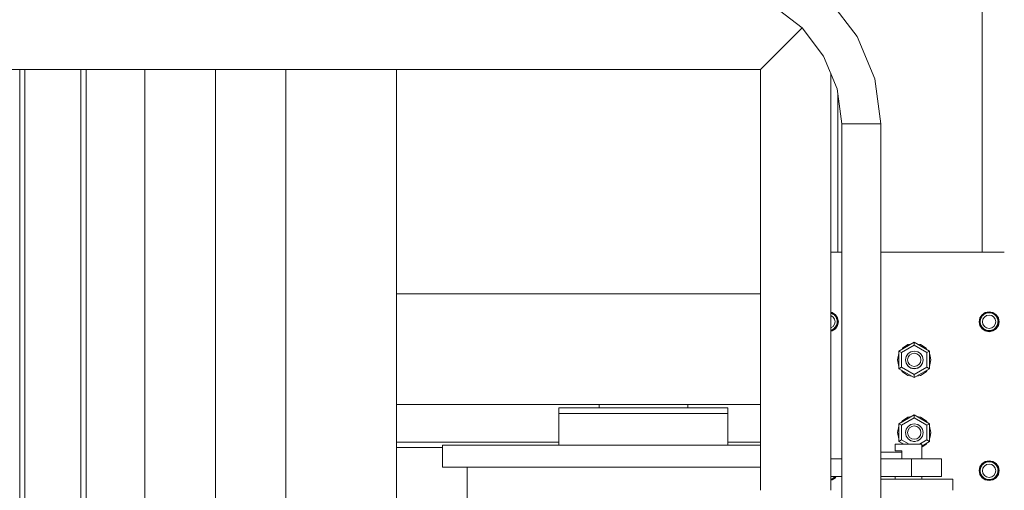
# Model space of a CAD drawing. Header units: millimetres. Extents: x 53056 to 116131, y -669674 to -625124.
# Tile 56 of 168: x 69960 to 70848, y -658537 to -658113. Entities that reach past the tile are written whole.
import ezdxf

# ---------------------------------------------------------------- set-up
doc = ezdxf.new("R2010")
doc.units = ezdxf.units.MM
doc.header["$MEASUREMENT"] = 0
doc.linetypes.add('DGN Style 1', pattern=[536.199087, 0.892178, -535.306909])
for name, color, linetype, lineweight in [('Main Cradle', 7, 'Continuous', 0), ('Main Cradle Rails', 7, 'Continuous', 0), ('Main Cradle Tower', 7, 'Continuous', 0), ('Main Cradle Tower Platform', 7, 'Continuous', 0), ('Main Cradle Tower Rail Frame', 7, 'Continuous', 0)]:
    doc.layers.add(name, color=color, linetype=linetype, lineweight=lineweight)

# ---------------------------------------------------------------- blocks, each defined once
blk = doc.blocks.new('*U55')
at = {"layer": 'Main Cradle', "color": 7, "linetype": 'Continuous', "lineweight": 0}
for p, q in [((-14633.76, -10758.48), (-14633.76, -11349.73)), ((-14629.14, -10758.48), (-14629.14, -11349.73)), ((-14578.76, -10758.48), (-14578.76, -11349.73)), ((-14573.76, -10758.48), (-14573.76, -11349.73)), ((-14393.86, -10758.48), (-14393.86, -11349.73)), ((-14293.86, -10960.67), (-14293.86, -10758.48)), ((-14293.86, -10960.67), (-13965.79, -10960.67)), ((-14293.86, -10960.67), (-14293.86, -11060.67)), ((-14293.86, -11060.67), (-13965.79, -11060.67)), ((-14293.86, -11303.67), (-14293.86, -11060.67)), ((-14111.26, -11063.67), (-14111.26, -11060.67)), ((-14031.26, -11060.67), (-14031.26, -11063.67)), ((-14017.37, -11063.67), (-14000.86, -11063.67)), ((-14000.86, -11063.67), (-13995.06, -11063.67)), ((-14071.26, -11097.17), (-14140.6, -11097.17)), ((-14001.91, -11097.17), (-14071.26, -11097.17)), ((-13965.79, -11097.17), (-14001.91, -11097.17)), ((-14230.26, -11247.17), (-14230.26, -11117.17))]:
    blk.add_line(p, q, dxfattribs=at)
at = {"layer": 'Main Cradle', "color": 7, "linetype": 'Continuous', "lineweight": 0, "flags": 128}
for points in [[(-14147.46, -11063.67), (-14147.46, -11063.67), (-14147.46, -11068.67), (-14147.46, -11068.67)], [(-14147.46, -11063.67), (-14141.66, -11063.67), (-14125.14, -11063.67), (-14100.42, -11063.67), (-14071.26, -11063.67), (-14042.1, -11063.67), (-14017.37, -11063.67)], [(-14071.26, -11068.67), (-14071.26, -11068.67), (-14042.1, -11068.67), (-14017.37, -11068.67), (-14000.86, -11068.67), (-13995.06, -11068.67), (-13995.06, -11063.67)], [(-14147.46, -11068.67), (-14147.46, -11068.67), (-14147.46, -11097.17)], [(-14147.46, -11068.67), (-14141.66, -11068.67), (-14125.14, -11068.67), (-14125.14, -11068.67)], [(-14141.66, -11068.67), (-14141.66, -11068.67), (-14125.14, -11068.67)], [(-14125.14, -11068.67), (-14100.42, -11068.67), (-14071.26, -11068.67), (-14071.26, -11068.67)], [(-13995.06, -11097.17), (-13995.06, -11068.67), (-13995.06, -11068.67)], [(-14010.41, -11117.17), (-14071.26, -11117.17), (-14140.6, -11117.17), (-14199.38, -11117.17), (-14238.66, -11117.17), (-14252.46, -11117.17), (-14252.46, -11097.17), (-14252.46, -11097.17)], [(-14140.6, -11097.17), (-14140.6, -11097.17), (-14199.38, -11097.17), (-14238.66, -11097.17), (-14252.46, -11097.17)], [(-13965.79, -11117.17), (-14001.91, -11117.17), (-14010.41, -11117.17)]]:
    blk.add_lwpolyline(points, dxfattribs=at)
at = {"layer": 'Main Cradle Rails', "color": 7, "linetype": 'Continuous', "lineweight": 0}
for p, q in [((-14293.86, -11094.67), (-14147.46, -11094.67)), ((-14293.86, -11099.28), (-14252.46, -11099.28)), ((-13995.06, -11094.67), (-13965.79, -11094.67))]:
    blk.add_line(p, q, dxfattribs=at)
at = {"layer": 'Main Cradle Tower', "color": 7, "linetype": 'Continuous', "lineweight": 0}
for p, q in [((-13892.29, -10923.14), (-13902.29, -10923.14)), ((-13901.22, -10978.1), (-13902.29, -10977.88)), ((-13759.47, -10977.45), (-13756.22, -10978.1)), ((-13898.11, -10992.29), (-13901.02, -10994.24)), ((-13898.06, -10990.65), (-13898.83, -10991.49)), ((-13898.83, -10991.49), (-13898.83, -10991.5)), ((-13896.84, -10988.26), (-13897.11, -10988.9)), ((-13897.11, -10988.9), (-13897.11, -10988.9)), ((-13896.47, -10985.59), (-13896.49, -10985.85)), ((-13896.49, -10985.85), (-13896.49, -10985.85)), ((-13895.97, -10985.95), (-13895.97, -10985.95)), ((-13768.47, -10985.93), (-13767.78, -10989.37)), ((-13767.97, -10985.95), (-13767.97, -10985.95)), ((-13767.44, -10985.85), (-13767.45, -10985.85)), ((-13767.44, -10985.93), (-13767.45, -10985.85)), ((-13766.86, -10989.01), (-13767.19, -10987.94)), ((-13766.86, -10989.01), (-13766.86, -10989.01)), ((-13765.07, -10991.53), (-13765.07, -10991.53)), ((-13764.18, -10992.31), (-13762.54, -10993.34)), ((-13759.47, -10991.93), (-13761.77, -10991.47)), ((-13753.06, -10990.64), (-13753.83, -10991.49)), ((-13753.83, -10991.49), (-13753.83, -10991.49)), ((-13753.46, -10991.96), (-13751.62, -10989.2)), ((-13751.84, -10988.25), (-13752.11, -10988.9)), ((-13752.11, -10988.9), (-13752.11, -10988.9)), ((-13751.47, -10985.59), (-13751.49, -10985.85)), ((-13751.49, -10985.85), (-13751.49, -10985.85)), ((-13750.97, -10985.95), (-13750.97, -10985.95)), ((-13901.02, -10994.24), (-13902.29, -10994.49)), ((-13901.41, -10993.24), (-13901.41, -10993.24)), ((-13762.49, -10993.22), (-13762.49, -10993.22)), ((-13760.91, -10993.72), (-13759.47, -10993.95)), ((-13759.47, -10993.85), (-13760.91, -10993.72)), ((-13759.47, -10993.95), (-13759.48, -10993.95)), ((-13758.89, -10993.83), (-13759.47, -10993.85)), ((-13757.46, -10993.59), (-13758.89, -10993.83)), ((-13756.41, -10993.23), (-13756.41, -10993.23)), ((-13840.83, -11012.34), (-13826.97, -11004.34)), ((-13838.43, -11013.72), (-13826.97, -11007.11)), ((-13826.97, -11004.34), (-13813.11, -11012.34)), ((-13826.97, -11007.11), (-13826.97, -11004.34)), ((-13815.51, -11013.72), (-13826.97, -11007.11)), ((-13840.83, -11028.34), (-13840.83, -11012.34)), ((-13840.83, -11012.34), (-13838.43, -11013.72)), ((-13838.43, -11026.95), (-13838.43, -11013.72)), ((-13829.27, -11014.75), (-13826.97, -11014.3)), ((-13815.51, -11013.72), (-13813.11, -11012.34)), ((-13815.51, -11026.95), (-13815.51, -11013.72)), ((-13813.11, -11012.34), (-13813.11, -11028.34)), ((-13840.83, -11028.34), (-13838.43, -11026.95)), ((-13840.83, -11028.34), (-13840.83, -11028.34)), ((-13826.97, -11036.34), (-13840.83, -11028.34)), ((-13826.97, -11036.34), (-13840.83, -11028.34)), ((-13826.97, -11033.57), (-13838.43, -11026.95)), ((-13834.97, -11020.34), (-13834.96, -11020.28)), ((-13834.97, -11020.34), (-13834.97, -11020.34)), ((-13834.94, -11020.48), (-13834.97, -11020.34)), ((-13834.96, -11020.3), (-13834.96, -11020.28)), ((-13834.96, -11020.3), (-13834.94, -11020.48)), ((-13834.85, -11020.95), (-13834.94, -11020.48)), ((-13834.36, -11023.4), (-13834.43, -11023.04)), ((-13834.3, -11023.33), (-13834.3, -11023.33)), ((-13834.3, -11023.33), (-13834.09, -11023.81)), ((-13833.01, -11025.41), (-13832.6, -11025.85)), ((-13832.6, -11025.85), (-13832.56, -11025.89)), ((-13832.56, -11025.89), (-13832.56, -11025.89)), ((-13832.56, -11025.89), (-13832.25, -11026.22)), ((-13832.25, -11026.22), (-13831.93, -11026.46)), ((-13830.9, -11027.15), (-13830.03, -11027.6)), ((-13830.03, -11027.6), (-13830, -11027.61)), ((-13830, -11027.61), (-13830, -11027.61)), ((-13829.97, -11027.63), (-13829, -11027.93)), ((-13828.36, -11028.06), (-13827.34, -11028.2)), ((-13827.34, -11028.2), (-13826.97, -11028.19)), ((-13826.97, -11033.57), (-13815.51, -11026.95)), ((-13826.97, -11028.19), (-13826.1, -11028.16)), ((-13813.11, -11028.34), (-13826.97, -11036.34)), ((-13813.11, -11028.34), (-13826.96, -11036.34)), ((-13826.1, -11028.16), (-13824.68, -11027.87)), ((-13826.1, -11028.16), (-13826.1, -11028.16)), ((-13824.68, -11027.87), (-13823.95, -11027.59)), ((-13823.95, -11027.59), (-13823.92, -11027.58)), ((-13823.92, -11027.58), (-13823.52, -11027.43)), ((-13823.92, -11027.58), (-13823.92, -11027.58)), ((-13822, -11026.45), (-13821.36, -11025.91)), ((-13821.36, -11025.91), (-13821.33, -11025.88)), ((-13821.33, -11025.88), (-13821.31, -11025.87)), ((-13821.33, -11025.88), (-13821.33, -11025.88)), ((-13821.31, -11025.87), (-13820.88, -11025.35)), ((-13819.76, -11023.67), (-13819.63, -11023.34)), ((-13819.63, -11023.34), (-13819.61, -11023.26)), ((-13819.61, -11023.26), (-13819.6, -11023.26)), ((-13819.49, -11022.95), (-13819.6, -11023.26)), ((-13819.58, -11023.4), (-13818.97, -11020.34)), ((-13819.49, -11022.95), (-13819.58, -11023.4)), ((-13819.01, -11020.53), (-13819, -11020.3)), ((-13818.97, -11020.34), (-13819.01, -11020.53)), ((-13819, -11020.18), (-13819, -11020.21)), ((-13819, -11020.18), (-13818.97, -11020.34)), ((-13819, -11020.21), (-13819, -11020.21)), ((-13819, -11020.3), (-13819, -11020.21)), ((-13818.97, -11020.34), (-13818.97, -11020.34)), ((-13815.51, -11026.95), (-13813.11, -11028.34)), ((-13813.11, -11028.34), (-13813.11, -11028.34)), ((-13832.71, -11034.29), (-13829.38, -11034.95)), ((-13829.38, -11034.95), (-13832.71, -11034.29)), ((-13826.97, -11036.34), (-13826.97, -11033.57)), ((-13826.97, -11036.34), (-13826.97, -11036.34)), ((-13826.96, -11036.34), (-13826.97, -11036.34)), ((-13815.47, -11029.71), (-13816.36, -11031.04)), ((-13840.83, -11077.95), (-13826.97, -11069.95)), ((-13840.83, -11077.96), (-13826.97, -11069.96)), ((-13826.97, -11072.73), (-13838.43, -11079.34)), ((-13826.97, -11069.95), (-13813.11, -11077.95)), ((-13826.97, -11069.95), (-13826.97, -11069.96)), ((-13826.97, -11069.95), (-13826.97, -11069.95)), ((-13826.97, -11069.96), (-13813.11, -11077.96)), ((-13826.97, -11069.96), (-13826.97, -11072.73)), ((-13826.97, -11072.73), (-13815.51, -11079.34)), ((-13821.23, -11072.01), (-13824.56, -11071.34)), ((-13824.56, -11071.34), (-13821.23, -11072)), ((-13840.83, -11077.95), (-13840.83, -11077.96)), ((-13840.83, -11093.96), (-13840.83, -11077.96)), ((-13838.43, -11079.34), (-13840.83, -11077.96)), ((-13838.47, -11076.59), (-13837.58, -11075.26)), ((-13838.47, -11076.59), (-13838.03, -11075.94)), ((-13838.43, -11079.34), (-13838.43, -11092.57)), ((-13829.27, -11080.42), (-13826.97, -11079.96)), ((-13815.9, -11075.94), (-13815.47, -11076.59)), ((-13813.11, -11077.96), (-13815.51, -11079.34)), ((-13815.51, -11079.34), (-13815.51, -11092.57)), ((-13813.11, -11077.95), (-13813.11, -11077.96)), ((-13813.11, -11077.96), (-13813.11, -11093.96)), ((-13841.97, -11085.86), (-13841.97, -11085.86)), ((-13841.97, -11085.87), (-13841.97, -11085.86)), ((-13834.36, -11082.9), (-13834.97, -11085.96)), ((-13834.97, -11085.95), (-13834.95, -11086.06)), ((-13834.97, -11085.96), (-13834.97, -11085.96)), ((-13834.96, -11085.96), (-13834.96, -11085.91)), ((-13834.95, -11086.07), (-13834.89, -11086.35)), ((-13834.41, -11088.75), (-13834.38, -11088.83)), ((-13834.3, -11089), (-13834.3, -11089)), ((-13819.61, -11088.92), (-13819.6, -11088.92)), ((-13819.51, -11088.66), (-13819.6, -11088.92)), ((-13819.55, -11088.79), (-13819.51, -11088.69)), ((-13819.01, -11086.14), (-13818.97, -11085.95)), ((-13819, -11085.81), (-13819, -11085.87)), ((-13819, -11085.87), (-13819, -11085.87)), ((-13819, -11086.04), (-13818.98, -11085.91)), ((-13818.98, -11085.91), (-13819, -11086.04)), ((-13818.99, -11085.84), (-13818.98, -11085.91)), ((-13818.97, -11085.96), (-13818.97, -11085.96)), ((-13811.97, -11085.86), (-13811.97, -11085.86)), ((-13838.43, -11092.57), (-13840.83, -11093.96)), ((-13836.46, -11096.48), (-13840.83, -11093.96)), ((-13838.43, -11092.57), (-13831.66, -11096.48)), ((-13832.89, -11091.22), (-13832.69, -11091.43)), ((-13832.56, -11091.55), (-13832.56, -11091.55)), ((-13830, -11093.27), (-13830, -11093.27)), ((-13827.51, -11093.84), (-13827.52, -11093.84)), ((-13826.94, -11093.86), (-13826.42, -11093.84)), ((-13823.99, -11093.27), (-13823.91, -11093.25)), ((-13823.92, -11093.24), (-13823.92, -11093.24)), ((-13823.89, -11093.24), (-13823.91, -11093.25)), ((-13823.88, -11093.24), (-13823.57, -11093.12)), ((-13815.51, -11092.57), (-13822.28, -11096.48)), ((-13821.33, -11091.54), (-13821.33, -11091.54)), ((-13813.11, -11093.96), (-13820.29, -11098.1)), ((-13813.11, -11093.96), (-13815.51, -11092.57)), ((-13765.48, -11114.33), (-13762.72, -11112.49)), ((-13898.47, -11125.48), (-13898.83, -11125.88)), ((-13898.83, -11125.88), (-13898.83, -11125.88)), ((-13767.44, -11120.24), (-13767.45, -11120.24)), ((-13767.44, -11120.32), (-13767.45, -11120.24)), ((-13766.86, -11123.4), (-13767.19, -11122.33)), ((-13766.86, -11123.4), (-13766.86, -11123.4)), ((-13765.07, -11125.92), (-13765.07, -11125.92)), ((-13759.47, -11126.32), (-13761.77, -11125.86)), ((-13753.06, -11125.03), (-13753.83, -11125.88)), ((-13753.83, -11125.88), (-13753.83, -11125.88)), ((-13751.15, -11123.69), (-13753.11, -11126.61)), ((-13751.84, -11122.64), (-13752.11, -11123.29)), ((-13752.11, -11123.29), (-13752.11, -11123.29)), ((-13751.47, -11119.98), (-13751.49, -11120.24)), ((-13751.49, -11120.24), (-13751.49, -11120.24)), ((-13750.97, -11120.34), (-13750.97, -11120.34)), ((-13901.22, -11128.19), (-13902.29, -11128.4)), ((-13901.41, -11127.62), (-13901.41, -11127.62)), ((-13764.18, -11126.71), (-13762.54, -11127.73)), ((-13762.49, -11127.61), (-13762.49, -11127.61)), ((-13760.91, -11128.11), (-13759.47, -11128.34)), ((-13759.47, -11128.24), (-13760.91, -11128.11)), ((-13759.47, -11128.34), (-13759.48, -11128.34)), ((-13758.89, -11128.22), (-13759.47, -11128.24)), ((-13757.46, -11127.99), (-13758.89, -11128.22)), ((-13756.41, -11127.62), (-13756.41, -11127.62)), ((-13756.22, -11128.19), (-13753.46, -11126.35))]:
    blk.add_line(p, q, dxfattribs=at)
at = {"layer": 'Main Cradle Tower', "color": 7, "linetype": 'Continuous', "lineweight": 0, "flags": 128}
for points in [[(-13745.79, -10923.14), (-13793.22, -10923.14), (-13857.29, -10923.14)], [(-13902.29, -10977.36), (-13901.02, -10977.61), (-13898.11, -10979.56), (-13896.15, -10982.48), (-13895.47, -10985.93), (-13896.15, -10989.37), (-13898.11, -10992.29)], [(-13895.97, -10985.95), (-13896.62, -10982.7), (-13898.46, -10979.94), (-13901.22, -10978.1), (-13902.29, -10977.89)], [(-13902.29, -10978.19), (-13901.57, -10978.4), (-13901.41, -10978.47), (-13901.39, -10978.48), (-13900.45, -10978.94), (-13899.26, -10979.78), (-13898.83, -10980.21), (-13898.79, -10980.25), (-13898.39, -10980.66), (-13897.55, -10981.84), (-13897.09, -10982.8), (-13897.06, -10982.86), (-13897.01, -10982.96), (-13896.61, -10984.36), (-13896.47, -10985.59), (-13896.47, -10985.59)], [(-13902.29, -10980.36), (-13902.17, -10980.39), (-13900.23, -10981.69), (-13898.93, -10983.63), (-13898.47, -10985.93), (-13898.93, -10988.22), (-13900.23, -10990.17), (-13902.17, -10991.47), (-13902.29, -10991.49)], [(-13901.22, -10978.1), (-13898.46, -10979.94), (-13896.62, -10982.7), (-13895.97, -10985.95)], [(-13767.78, -10989.37), (-13765.83, -10992.29), (-13762.91, -10994.24), (-13759.47, -10994.93), (-13756.02, -10994.24), (-13753.11, -10992.29), (-13751.15, -10989.37), (-13750.47, -10985.93), (-13751.15, -10982.48), (-13753.11, -10979.56), (-13756.02, -10977.61), (-13759.47, -10976.93), (-13762.91, -10977.61), (-13765.83, -10979.56), (-13767.78, -10982.48), (-13768.47, -10985.93)], [(-13759.47, -10977.45), (-13762.72, -10978.1), (-13765.48, -10979.94), (-13767.32, -10982.7), (-13767.97, -10985.95)], [(-13767.97, -10985.95), (-13767.32, -10982.7), (-13765.48, -10979.94), (-13762.72, -10978.1), (-13759.47, -10977.45), (-13756.22, -10978.1), (-13753.46, -10979.94), (-13751.62, -10982.7), (-13750.97, -10985.95)], [(-13767.45, -10985.85), (-13767.45, -10985.85), (-13767.45, -10985.27), (-13767.21, -10983.83), (-13766.87, -10982.86), (-13766.85, -10982.79), (-13766.81, -10982.66), (-13766.11, -10981.38), (-13765.33, -10980.41), (-13765.15, -10980.25), (-13765.11, -10980.21), (-13764.25, -10979.44), (-13763.2, -10978.78), (-13762.54, -10978.5), (-13762.52, -10978.49), (-13761.86, -10978.22), (-13760.65, -10977.94), (-13759.47, -10977.87), (-13759.47, -10977.87), (-13759.2, -10977.85), (-13757.97, -10977.99), (-13756.57, -10978.39), (-13756.41, -10978.47), (-13756.39, -10978.48), (-13755.45, -10978.93), (-13754.26, -10979.78), (-13753.83, -10980.21), (-13753.79, -10980.25), (-13753.39, -10980.65), (-13752.55, -10981.84), (-13752.09, -10982.79), (-13752.06, -10982.86), (-13752.01, -10982.96), (-13751.61, -10984.36), (-13751.47, -10985.59), (-13751.47, -10985.59)], [(-13761.77, -10991.47), (-13763.71, -10990.17), (-13765.01, -10988.22), (-13765.47, -10985.93), (-13765.01, -10983.63), (-13763.71, -10981.68), (-13761.77, -10980.38), (-13759.47, -10979.93), (-13757.17, -10980.38), (-13755.23, -10981.68), (-13753.93, -10983.63), (-13753.47, -10985.93), (-13753.93, -10988.22), (-13755.23, -10990.17), (-13757.17, -10991.47), (-13759.47, -10991.93)], [(-13750.97, -10985.95), (-13751.62, -10982.7), (-13753.46, -10979.94), (-13756.22, -10978.1)], [(-13902.29, -10994.02), (-13901.22, -10993.8), (-13898.46, -10991.96), (-13896.62, -10989.2), (-13895.97, -10985.95), (-13895.97, -10985.95)], [(-13901.4, -10993.34), (-13901.41, -10993.34), (-13900.01, -10992.5)], [(-13900.01, -10992.5), (-13901.29, -10993.19), (-13901.41, -10993.24)], [(-13900.01, -10992.5), (-13900.01, -10992.5), (-13899.04, -10991.73), (-13898.87, -10991.53), (-13898.83, -10991.49)], [(-13898.81, -10991.6), (-13898.81, -10991.61), (-13899.31, -10991.94)], [(-13898.81, -10991.61), (-13898.81, -10991.61), (-13898.06, -10990.65)], [(-13898.06, -10990.65), (-13898.06, -10990.65), (-13897.4, -10989.6), (-13897.14, -10988.97), (-13897.11, -10988.9)], [(-13897.08, -10989.01), (-13897.08, -10989.01), (-13897.29, -10989.33)], [(-13897.08, -10989.01), (-13897.08, -10989.01), (-13896.84, -10988.26)], [(-13896.84, -10988.26), (-13896.84, -10988.26), (-13896.56, -10987.05), (-13896.49, -10985.93), (-13896.49, -10985.85)], [(-13896.47, -10985.59), (-13896.47, -10985.95), (-13896.51, -10986.13)], [(-13767.97, -10985.95), (-13767.97, -10985.95), (-13767.32, -10989.2), (-13765.48, -10991.96), (-13762.72, -10993.8), (-13759.47, -10994.45), (-13756.22, -10993.8), (-13753.46, -10991.96)], [(-13767.44, -10986.08), (-13767.47, -10985.95), (-13767.44, -10985.83)], [(-13767.19, -10987.94), (-13767.19, -10987.94), (-13767.44, -10986.51), (-13767.44, -10985.93), (-13767.44, -10985.93)], [(-13766.82, -10988.97), (-13766.85, -10988.91), (-13767.19, -10987.94)], [(-13766.67, -10989.29), (-13766.86, -10989.01), (-13766.86, -10989.01)], [(-13766.82, -10988.97), (-13766.82, -10988.97), (-13766.78, -10989.11), (-13766.06, -10990.38)], [(-13766.06, -10990.38), (-13765.13, -10991.61), (-13765.13, -10991.6)], [(-13765.07, -10991.53), (-13765.11, -10991.49), (-13765.28, -10991.34), (-13766.06, -10990.38)], [(-13764.55, -10991.99), (-13765.13, -10991.61), (-13765.13, -10991.6)], [(-13765.07, -10991.53), (-13765.07, -10991.53), (-13764.19, -10992.31)], [(-13762.49, -10993.22), (-13762.52, -10993.21), (-13763.14, -10992.96), (-13764.19, -10992.31)], [(-13756.4, -10993.34), (-13756.41, -10993.34), (-13755.01, -10992.49)], [(-13755.01, -10992.49), (-13756.29, -10993.19), (-13756.41, -10993.23)], [(-13755.01, -10992.49), (-13755.01, -10992.49), (-13754.04, -10991.72), (-13753.87, -10991.53), (-13753.83, -10991.49)], [(-13753.81, -10991.6), (-13753.81, -10991.61), (-13754.31, -10991.94)], [(-13753.81, -10991.6), (-13753.81, -10991.61), (-13753.06, -10990.64)], [(-13753.06, -10990.64), (-13753.06, -10990.64), (-13752.4, -10989.6), (-13752.14, -10988.96), (-13752.11, -10988.9)], [(-13752.08, -10989.01), (-13752.08, -10989.01), (-13752.29, -10989.32)], [(-13752.08, -10989.01), (-13752.08, -10989.01), (-13751.84, -10988.25)], [(-13751.84, -10988.25), (-13751.84, -10988.25), (-13751.56, -10987.04), (-13751.49, -10985.93), (-13751.49, -10985.85)], [(-13751.62, -10989.2), (-13750.97, -10985.95), (-13750.97, -10985.95)], [(-13751.47, -10985.59), (-13751.47, -10985.95), (-13751.51, -10986.13)], [(-13902.29, -10993.54), (-13901.44, -10993.24), (-13901.41, -10993.24), (-13901.41, -10993.24)], [(-13901.4, -10993.34), (-13901.41, -10993.34), (-13902.16, -10993.49)], [(-13761.88, -10993.47), (-13762.53, -10993.34), (-13762.53, -10993.34)], [(-13762.53, -10993.34), (-13762.53, -10993.34), (-13762.53, -10993.34)], [(-13762.49, -10993.22), (-13762.49, -10993.22), (-13761.79, -10993.51), (-13760.91, -10993.72), (-13760.91, -10993.72)], [(-13759.47, -10993.95), (-13759.47, -10993.95), (-13757.47, -10993.59)], [(-13759.47, -10993.95), (-13759.47, -10993.95), (-13759.47, -10993.95)], [(-13757.46, -10993.59), (-13757.46, -10993.59), (-13756.44, -10993.24), (-13756.41, -10993.23), (-13756.41, -10993.23)], [(-13756.4, -10993.34), (-13756.41, -10993.34), (-13757.16, -10993.49)], [(-13838.27, -11010.86), (-13837.58, -11009.82), (-13832.71, -11006.57), (-13829.86, -11006.01)], [(-13824.08, -11006.01), (-13821.23, -11006.57), (-13816.36, -11009.82), (-13815.67, -11010.86)], [(-13841.97, -11020.43), (-13841.97, -11020.43), (-13840.83, -11014.69), (-13840.83, -11014.69)], [(-13841.97, -11020.43), (-13841.75, -11019.36), (-13841.33, -11017.2), (-13840.83, -11014.7), (-13840.83, -11014.69), (-13840.83, -11014.69)], [(-13818.97, -11020.34), (-13819.58, -11017.28), (-13821.31, -11014.68), (-13823.91, -11012.95), (-13826.97, -11012.34), (-13830.03, -11012.95), (-13832.63, -11014.68), (-13834.36, -11017.28), (-13834.97, -11020.34)], [(-13826.97, -11014.3), (-13824.67, -11014.75), (-13822.73, -11016.05), (-13821.43, -11018), (-13820.97, -11020.3), (-13821.43, -11022.59), (-13822.73, -11024.54), (-13824.67, -11025.84), (-13826.97, -11026.3), (-13829.27, -11025.84), (-13831.21, -11024.54), (-13832.51, -11022.59), (-13832.97, -11020.3), (-13832.51, -11018), (-13831.21, -11016.05), (-13829.27, -11014.75)], [(-13813.11, -11014.69), (-13813.11, -11014.69), (-13811.97, -11020.43), (-13811.97, -11020.43)], [(-13813.11, -11014.69), (-13813.11, -11014.69), (-13812.72, -11016.65), (-13811.97, -11020.43)], [(-13840.83, -11026.17), (-13841.97, -11020.43), (-13841.97, -11020.43)], [(-13840.83, -11026.17), (-13840.83, -11026.17), (-13841.97, -11020.43)], [(-13834.97, -11020.34), (-13834.97, -11020.34), (-13834.36, -11023.4), (-13832.63, -11025.99), (-13830.03, -11027.73), (-13826.97, -11028.34), (-13823.91, -11027.73), (-13821.31, -11025.99), (-13819.58, -11023.4)], [(-13834.94, -11020.47), (-13834.96, -11020.3), (-13834.96, -11020.3)], [(-13834.3, -11023.33), (-13834.33, -11023.26), (-13834.43, -11023.04)], [(-13834.09, -11023.8), (-13834.3, -11023.33), (-13834.3, -11023.33)], [(-13832.56, -11025.89), (-13832.6, -11025.85), (-13833.01, -11025.41)], [(-13831.93, -11026.46), (-13832.25, -11026.22), (-13832.56, -11025.89), (-13832.56, -11025.89)], [(-13830, -11027.61), (-13830.03, -11027.6), (-13830.9, -11027.15)], [(-13829, -11027.93), (-13829.97, -11027.63), (-13830, -11027.61), (-13830, -11027.61)], [(-13826.1, -11028.16), (-13826.97, -11028.19), (-13827.34, -11028.2), (-13828.36, -11028.06)], [(-13823.92, -11027.58), (-13823.92, -11027.58), (-13823.95, -11027.59), (-13824.68, -11027.87), (-13826.1, -11028.16), (-13826.1, -11028.16)], [(-13822.96, -11027.1), (-13823.52, -11027.43), (-13823.92, -11027.58)], [(-13821.33, -11025.88), (-13821.36, -11025.91), (-13821.99, -11026.45)], [(-13820.88, -11025.35), (-13821.31, -11025.87), (-13821.33, -11025.88)], [(-13819.6, -11023.26), (-13819.6, -11023.26), (-13819.63, -11023.34), (-13819.76, -11023.67)], [(-13819, -11020.21), (-13819, -11020.21), (-13819, -11020.3), (-13819.01, -11020.53)], [(-13811.97, -11020.43), (-13811.97, -11020.43), (-13813.11, -11026.17)], [(-13811.97, -11020.43), (-13813.11, -11026.17), (-13813.11, -11026.17)], [(-13837.57, -11031.04), (-13837.58, -11031.04), (-13838.47, -11029.71)], [(-13832.71, -11034.29), (-13837.58, -11031.04), (-13838.47, -11029.71)], [(-13832.71, -11034.29), (-13832.71, -11034.29), (-13837.57, -11031.04)], [(-13815.47, -11029.71), (-13816.36, -11031.04), (-13821.23, -11034.29), (-13824.56, -11034.95)], [(-13821.23, -11034.29), (-13821.23, -11034.29), (-13824.56, -11034.95)], [(-13816.36, -11031.04), (-13816.36, -11031.04), (-13821.23, -11034.29)], [(-13838.47, -11076.59), (-13837.58, -11075.26), (-13832.71, -11072.01), (-13829.38, -11071.34)], [(-13837.58, -11075.26), (-13837.58, -11075.26), (-13832.71, -11072.01)], [(-13832.71, -11072.01), (-13832.71, -11072), (-13829.38, -11071.34)], [(-13821.23, -11072), (-13821.23, -11072), (-13816.36, -11075.25)], [(-13821.23, -11072.01), (-13816.36, -11075.26), (-13815.47, -11076.59)], [(-13841.97, -11085.86), (-13840.83, -11080.12), (-13840.83, -11080.12)], [(-13841.97, -11085.86), (-13841.97, -11085.86), (-13840.9, -11080.51), (-13840.83, -11080.13), (-13840.83, -11080.12)], [(-13818.97, -11085.96), (-13818.97, -11085.96), (-13819.58, -11082.9), (-13821.31, -11080.3), (-13823.91, -11078.57), (-13826.97, -11077.96), (-13830.03, -11078.57), (-13832.63, -11080.3), (-13834.36, -11082.9)], [(-13826.97, -11079.96), (-13824.67, -11080.42), (-13822.73, -11081.72), (-13821.43, -11083.66), (-13820.97, -11085.96), (-13821.43, -11088.25), (-13822.73, -11090.2), (-13824.67, -11091.5), (-13826.97, -11091.96), (-13829.27, -11091.5), (-13831.21, -11090.2), (-13832.51, -11088.25), (-13832.97, -11085.96), (-13832.51, -11083.66), (-13831.21, -11081.72), (-13829.27, -11080.42)], [(-13816.36, -11075.26), (-13816.36, -11075.26), (-13815.47, -11076.59)], [(-13813.11, -11080.12), (-13813.11, -11080.12), (-13811.97, -11085.86)], [(-13813.11, -11080.12), (-13813.11, -11080.12), (-13811.97, -11085.85), (-13811.97, -11085.86), (-13811.97, -11085.86)], [(-13840.83, -11091.61), (-13840.83, -11091.6), (-13841.97, -11085.86), (-13841.97, -11085.86)], [(-13840.83, -11091.6), (-13840.83, -11091.6), (-13841.34, -11089.05), (-13841.97, -11085.87)], [(-13834.97, -11085.96), (-13834.36, -11089.02), (-13832.63, -11091.62), (-13830.03, -11093.35), (-13826.97, -11093.96), (-13823.91, -11093.35), (-13821.31, -11091.62), (-13819.58, -11089.02), (-13818.97, -11085.96)], [(-13834.96, -11085.92), (-13834.96, -11085.96), (-13834.96, -11085.97)], [(-13834.95, -11086.07), (-13834.96, -11085.96), (-13834.96, -11085.96)], [(-13834.3, -11089), (-13834.33, -11088.92), (-13834.42, -11088.73)], [(-13834.41, -11088.75), (-13834.36, -11089.01), (-13834.15, -11089.32)], [(-13834.27, -11089.06), (-13834.36, -11088.93), (-13834.38, -11088.82)], [(-13834.38, -11088.83), (-13834.36, -11088.92), (-13834.27, -11089.06)], [(-13834.14, -11089.35), (-13834.3, -11089), (-13834.3, -11089)], [(-13819.72, -11089.22), (-13819.58, -11089.01), (-13819.51, -11088.69)], [(-13819.6, -11088.92), (-13819.6, -11088.92), (-13819.63, -11089), (-13819.72, -11089.24)], [(-13819.55, -11088.79), (-13819.58, -11088.93), (-13819.64, -11089.02)], [(-13819.64, -11089.02), (-13819.58, -11088.92), (-13819.55, -11088.8)], [(-13819, -11085.87), (-13819, -11085.87), (-13819, -11085.96), (-13819.01, -11086.15)], [(-13811.97, -11085.86), (-13811.97, -11085.86), (-13813.11, -11091.6), (-13813.11, -11091.61)], [(-13811.97, -11085.86), (-13812.71, -11089.6), (-13813.11, -11091.59), (-13813.11, -11091.6), (-13813.11, -11091.6)], [(-13837.56, -11096.48), (-13837.58, -11096.47), (-13838.27, -11095.43)], [(-13832.56, -11091.55), (-13832.6, -11091.51), (-13832.92, -11091.17)], [(-13832.89, -11091.22), (-13832.63, -11091.61), (-13832.31, -11091.82)], [(-13832.53, -11091.58), (-13832.63, -11091.52), (-13832.69, -11091.43)], [(-13832.68, -11091.44), (-13832.63, -11091.52), (-13832.53, -11091.58)], [(-13832.29, -11091.84), (-13832.56, -11091.55), (-13832.56, -11091.55)], [(-13830, -11093.27), (-13830.03, -11093.26), (-13830.64, -11092.94)], [(-13830.55, -11092.99), (-13830.03, -11093.34), (-13829.4, -11093.47)], [(-13830.55, -11092.99), (-13830.03, -11093.26), (-13830.03, -11093.26), (-13830.03, -11093.26)], [(-13830.03, -11093.26), (-13830, -11093.28), (-13829.98, -11093.28)], [(-13829.34, -11093.49), (-13829.97, -11093.29), (-13830, -11093.27), (-13830, -11093.27)], [(-13826.33, -11093.83), (-13826.97, -11093.85), (-13827.34, -11093.86), (-13827.7, -11093.81)], [(-13827.52, -11093.84), (-13826.97, -11093.95), (-13826.42, -11093.84)], [(-13827.52, -11093.84), (-13827.32, -11093.87), (-13826.99, -11093.86)], [(-13826.93, -11093.86), (-13826.97, -11093.86), (-13826.99, -11093.86)], [(-13823.92, -11093.24), (-13823.92, -11093.24), (-13823.95, -11093.25), (-13824.5, -11093.47)], [(-13824.46, -11093.45), (-13823.91, -11093.34), (-13823.57, -11093.12)], [(-13823.88, -11093.23), (-13823.91, -11093.26), (-13823.99, -11093.27)], [(-13823.51, -11093.08), (-13823.52, -11093.09), (-13823.92, -11093.24)], [(-13821.33, -11091.54), (-13821.36, -11091.57), (-13821.78, -11091.93)], [(-13821.74, -11091.89), (-13821.31, -11091.61), (-13821.06, -11091.23)], [(-13821.36, -11091.57), (-13821.32, -11091.55), (-13821.31, -11091.53), (-13821.31, -11091.53), (-13821.3, -11091.52), (-13821.06, -11091.23)], [(-13821.01, -11091.17), (-13821.31, -11091.53), (-13821.33, -11091.54)], [(-13815.67, -11095.43), (-13816.36, -11096.47), (-13820.29, -11099.09)], [(-13753.11, -11126.61), (-13756.02, -11128.56), (-13759.47, -11129.24), (-13762.91, -11128.56), (-13765.83, -11126.61), (-13767.78, -11123.69), (-13768.47, -11120.24), (-13767.78, -11116.8), (-13765.83, -11113.88), (-13762.91, -11111.93), (-13759.47, -11111.24), (-13756.02, -11111.93), (-13753.11, -11113.88), (-13751.15, -11116.8), (-13750.47, -11120.24), (-13751.15, -11123.69)], [(-13767.97, -11120.34), (-13767.32, -11117.08), (-13765.48, -11114.33), (-13762.72, -11112.48), (-13759.47, -11111.84), (-13756.22, -11112.48), (-13753.46, -11114.33), (-13751.62, -11117.08), (-13750.97, -11120.34)], [(-13765.48, -11114.33), (-13767.32, -11117.09), (-13767.97, -11120.34)], [(-13767.45, -11120.24), (-13767.45, -11120.24), (-13767.45, -11119.66), (-13767.21, -11118.22), (-13766.87, -11117.25), (-13766.85, -11117.18), (-13766.81, -11117.05), (-13766.11, -11115.77), (-13765.33, -11114.8), (-13765.15, -11114.64), (-13765.11, -11114.6), (-13764.25, -11113.83), (-13763.2, -11113.17), (-13762.54, -11112.89), (-13762.52, -11112.88), (-13761.86, -11112.61), (-13760.65, -11112.33), (-13759.47, -11112.26), (-13759.47, -11112.26), (-13759.2, -11112.25), (-13757.97, -11112.38), (-13756.57, -11112.79), (-13756.41, -11112.86), (-13756.39, -11112.87), (-13755.45, -11113.32), (-13754.26, -11114.17), (-13753.83, -11114.6), (-13753.79, -11114.64), (-13753.39, -11115.04), (-13752.55, -11116.23), (-13752.09, -11117.18), (-13752.06, -11117.25), (-13752.01, -11117.35), (-13751.61, -11118.75), (-13751.47, -11119.98), (-13751.47, -11119.98)], [(-13761.77, -11125.86), (-13763.71, -11124.56), (-13765.01, -11122.61), (-13765.47, -11120.32), (-13765.01, -11118.02), (-13763.71, -11116.07), (-13761.77, -11114.77), (-13759.47, -11114.32), (-13757.17, -11114.77), (-13755.23, -11116.07), (-13753.93, -11118.02), (-13753.47, -11120.32), (-13753.93, -11122.61), (-13755.23, -11124.56), (-13757.17, -11125.86), (-13759.47, -11126.32)], [(-13750.97, -11120.34), (-13751.62, -11117.09), (-13753.46, -11114.33), (-13756.22, -11112.49), (-13759.47, -11111.84), (-13762.72, -11112.49)], [(-13901.6, -11125.48), (-13902.17, -11125.86), (-13902.29, -11125.88)], [(-13897.29, -11125.48), (-13898.11, -11126.7), (-13901.02, -11128.66), (-13902.29, -11128.91)], [(-13901.22, -11128.19), (-13898.46, -11126.35), (-13897.88, -11125.48)], [(-13900.01, -11126.88), (-13900.01, -11126.88), (-13899.04, -11126.12), (-13898.87, -11125.92), (-13898.83, -11125.88)], [(-13898.81, -11125.99), (-13898.81, -11126), (-13899.31, -11126.33)], [(-13898.81, -11125.99), (-13898.81, -11126), (-13898.41, -11125.48)], [(-13767.97, -11120.34), (-13767.97, -11120.34), (-13767.32, -11123.59), (-13765.48, -11126.35), (-13762.72, -11128.19), (-13759.47, -11128.84), (-13756.22, -11128.19)], [(-13767.44, -11120.47), (-13767.47, -11120.34), (-13767.44, -11120.22)], [(-13767.19, -11122.33), (-13767.19, -11122.33), (-13767.44, -11120.9), (-13767.44, -11120.32), (-13767.44, -11120.32)], [(-13766.82, -11123.36), (-13766.85, -11123.3), (-13767.19, -11122.33)], [(-13766.67, -11123.68), (-13766.86, -11123.4), (-13766.86, -11123.4)], [(-13766.82, -11123.36), (-13766.82, -11123.36), (-13766.78, -11123.5), (-13766.06, -11124.77)], [(-13766.06, -11124.77), (-13765.13, -11126), (-13765.13, -11125.99)], [(-13765.07, -11125.92), (-13765.11, -11125.88), (-13765.28, -11125.73), (-13766.06, -11124.77)], [(-13764.55, -11126.38), (-13765.13, -11126), (-13765.13, -11125.99)], [(-13765.07, -11125.92), (-13765.07, -11125.92), (-13764.19, -11126.7)], [(-13755.01, -11126.88), (-13755.01, -11126.88), (-13754.04, -11126.12), (-13753.87, -11125.92), (-13753.83, -11125.88)], [(-13753.81, -11125.99), (-13753.81, -11126), (-13754.31, -11126.33)], [(-13753.81, -11125.99), (-13753.81, -11126), (-13753.06, -11125.03)], [(-13753.46, -11126.35), (-13751.62, -11123.59), (-13750.97, -11120.34), (-13750.97, -11120.34)], [(-13753.06, -11125.03), (-13753.06, -11125.03), (-13752.4, -11123.99), (-13752.14, -11123.36), (-13752.11, -11123.29)], [(-13752.08, -11123.4), (-13752.08, -11123.4), (-13752.29, -11123.71)], [(-13752.08, -11123.4), (-13752.08, -11123.4), (-13751.84, -11122.64)], [(-13751.84, -11122.64), (-13751.84, -11122.64), (-13751.56, -11121.44), (-13751.49, -11120.32), (-13751.49, -11120.24)], [(-13751.47, -11119.98), (-13751.47, -11120.34), (-13751.51, -11120.52)], [(-13902.29, -11127.93), (-13901.44, -11127.63), (-13901.41, -11127.62), (-13901.41, -11127.62)], [(-13901.4, -11127.73), (-13901.41, -11127.73), (-13902.16, -11127.88)], [(-13901.4, -11127.73), (-13901.41, -11127.73), (-13900.01, -11126.88)], [(-13900.01, -11126.88), (-13901.29, -11127.58), (-13901.41, -11127.62)], [(-13762.49, -11127.61), (-13762.52, -11127.6), (-13763.14, -11127.35), (-13764.19, -11126.7)], [(-13761.88, -11127.86), (-13762.53, -11127.73), (-13762.53, -11127.73)], [(-13762.53, -11127.73), (-13762.53, -11127.73), (-13762.53, -11127.73)], [(-13762.49, -11127.61), (-13762.49, -11127.61), (-13761.79, -11127.9), (-13760.91, -11128.11), (-13760.91, -11128.11)], [(-13759.47, -11128.34), (-13759.47, -11128.34), (-13757.47, -11127.99)], [(-13759.47, -11128.34), (-13759.47, -11128.34), (-13759.47, -11128.34)], [(-13757.46, -11127.99), (-13757.46, -11127.99), (-13756.44, -11127.63), (-13756.41, -11127.62), (-13756.41, -11127.62)], [(-13756.4, -11127.73), (-13756.41, -11127.73), (-13757.16, -11127.88)], [(-13756.4, -11127.73), (-13756.41, -11127.73), (-13755.01, -11126.88)], [(-13755.01, -11126.88), (-13756.29, -11127.58), (-13756.41, -11127.62)]]:
    blk.add_lwpolyline(points, dxfattribs=at)
at = {"layer": 'Main Cradle Tower Platform', "color": 7, "linetype": 'Continuous', "lineweight": 0}
for p, q in [((-13928.17, -10720.86), (-13965.79, -10758.48)), ((-14520.79, -10758.48), (-15012.29, -10758.48)), ((-14520.79, -10758.48), (-14520.79, -11248.23)), ((-14520.79, -10758.48), (-14457.29, -10758.48)), ((-14457.29, -10758.48), (-14457.29, -11248.23)), ((-13965.79, -10758.48), (-14457.29, -10758.48)), ((-13965.79, -11137.98), (-13965.79, -10758.48)), ((-13902.29, -10761.71), (-13902.29, -11137.98)), ((-13874.79, -10807.48), (-13881.49, -10807.48)), ((-13823.8, -11096.48), (-13827.7, -11096.48)), ((-13838.29, -11103.48), (-13857.29, -11103.48)), ((-13838.29, -11103.48), (-13838.29, -11102.48)), ((-13838.29, -11103.48), (-13838.29, -11109.48)), ((-13902.29, -11109.48), (-13892.29, -11109.48)), ((-13857.29, -11109.48), (-13829.39, -11109.48)), ((-13829.39, -11109.48), (-13829.39, -11125.48)), ((-13892.29, -11125.48), (-13902.29, -11125.48)), ((-13829.39, -11125.48), (-13857.29, -11125.48)), ((-13844.29, -11125.48), (-13844.29, -11127.98)), ((-13818.83, -11125.48), (-13829.39, -11125.48)), ((-13820.29, -11125.48), (-13820.29, -11127.98)), ((-13816.98, -11127.98), (-13832.29, -11127.98))]:
    blk.add_line(p, q, dxfattribs=at)
at = {"layer": 'Main Cradle Tower Platform', "color": 7, "linetype": 'Continuous', "lineweight": 0, "flags": 128}
for points in [[(-14014.79, -10683.65), (-14014.79, -10679.85), (-14014.79, -10674.18), (-14014.79, -10667.48), (-14014.79, -10660.78), (-14014.79, -10655.11), (-14014.79, -10651.31), (-14014.79, -10649.98), (-13974.03, -10655.35), (-13936.04, -10671.08), (-13903.42, -10696.11), (-13878.39, -10728.73), (-13862.66, -10766.72), (-13857.29, -10807.48), (-13858.62, -10807.48), (-13862.41, -10807.48), (-13868.09, -10807.48), (-13874.79, -10807.48)], [(-13881.49, -10807.48), (-13887.16, -10807.48), (-13890.96, -10807.48), (-13892.29, -10807.48), (-13896.46, -10775.77), (-13908.7, -10746.23), (-13928.17, -10720.86), (-13953.54, -10701.39), (-13983.08, -10689.15), (-14014.79, -10684.98)], [(-13892.29, -11336.48), (-13892.29, -10807.48), (-13890.96, -10807.48), (-13887.16, -10807.48), (-13887.16, -10807.48)], [(-13887.16, -10807.48), (-13881.49, -10807.48), (-13881.49, -10807.48)], [(-13881.49, -10807.48), (-13874.79, -10807.48), (-13874.79, -10807.48)], [(-13874.79, -10807.48), (-13868.09, -10807.48), (-13868.09, -10807.48)], [(-13868.09, -10807.48), (-13862.41, -10807.48), (-13862.41, -10807.48)], [(-13862.41, -10807.48), (-13858.62, -10807.48), (-13858.62, -10807.48)], [(-13858.62, -10807.48), (-13857.29, -10807.48), (-13857.29, -11341.48)], [(-13838.29, -11102.48), (-13840.77, -11102.48), (-13843.38, -11102.48), (-13844.29, -11102.48), (-13844.29, -11096.48), (-13843.38, -11096.48), (-13840.77, -11096.48), (-13836.88, -11096.48), (-13832.29, -11096.48), (-13827.7, -11096.48)], [(-13823.8, -11096.48), (-13821.2, -11096.48), (-13820.29, -11096.48), (-13820.29, -11109.48)], [(-13829.39, -11109.48), (-13818.83, -11109.48), (-13810.07, -11109.48), (-13804.3, -11109.48), (-13802.29, -11109.48), (-13802.29, -11125.48), (-13804.3, -11125.48), (-13810.07, -11125.48), (-13818.83, -11125.48)], [(-13857.29, -11127.98), (-13847.6, -11127.98), (-13832.29, -11127.98)], [(-13816.98, -11127.98), (-13804, -11127.98), (-13795.33, -11127.98), (-13792.29, -11127.98), (-13792.29, -11137.98)]]:
    blk.add_lwpolyline(points, dxfattribs=at)
at = {"layer": 'Main Cradle Tower Rail Frame', "color": 7, "linetype": 'Continuous', "lineweight": 0}
for p, q in [((-13765.79, -10923.14), (-13765.79, -10385.42)), ((-13895.79, -10780.9), (-13895.79, -10923.14)), ((-13765.79, -10980.98), (-13765.79, -10980.41)), ((-13765.79, -10991.5), (-13765.79, -10990.74)), ((-13765.79, -11115.37), (-13765.79, -11114.8)), ((-13765.79, -11125.88), (-13765.79, -11125.13))]:
    blk.add_line(p, q, dxfattribs=at)

msp = doc.modelspace()

# ---------------------------------------------------------------- block references
at = {"color": 7, "linetype": 'DGN Style 1', "lineweight": 0}
msp.add_blockref('*U55', (84593.95, -647399.35), dxfattribs=at)

doc.saveas('drawing.dxf')
